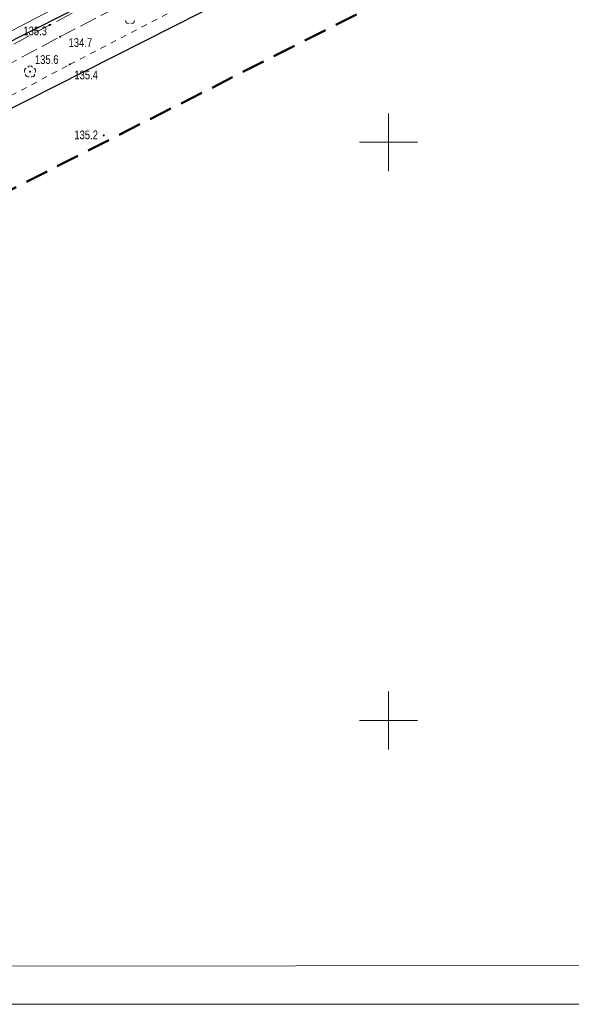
# Model space of a CAD drawing. Header units: metres. Extents: x 6443052 to 6445155, y 6013553 to 6014840.
# Tile 28 of 36: x 6444836 to 6444932, y 6014251 to 6014421. Entities that reach past the tile are written whole.
import ezdxf
from ezdxf.enums import TextEntityAlignment as Align

# ---------------------------------------------------------------- set-up
doc = ezdxf.new("R2010")
doc.units = ezdxf.units.M
doc.header["$MEASUREMENT"] = 0
for name, pattern in [('L_0_03', [2, 1, -1]), ('L_0_06', [4, 3, -1]), ('L_0_0C', [6, 4, -2])]:
    doc.linetypes.add(name, pattern=pattern)
doc.layers.get('0').update_dxf_attribs({"linetype": 'CONTINUOUS', "lineweight": 18})
for name, color, linetype, lineweight in [('217_kontur_klasyfikacyjny', 3, 'L_0_06', 18), ('218_kontur_uzytku_gruntowego', 3, 'L_0_06', 18), ('219_dzialka_ewidencyjna', 96, 'CONTINUOUS', 25), ('j_bruk_pomiar', 7, 'L_0_06', 18), ('luk_G_SIE_W', 5, 'CONTINUOUS', 18), ('Ramka_wewn_nr_3_i_opis', 7, 'CONTINUOUS', 18), ('siatka', 7, 'CONTINUOUS', 18), ('uzytek_pomiar', 7, 'L_0_03', 18), ('wys_pomiar', 7, 'CONTINUOUS', 18), ('ZAKRES', 212, 'L_0_0C', 50)]:
    doc.layers.add(name, color=color, linetype=linetype, lineweight=lineweight)
doc.layers.add('ramka_zewn', color=212, linetype='CONTINUOUS', lineweight=18, plot=False)
doc.styles.add('Arial CE', font='Arial CE.ttf')

msp = doc.modelspace()

# ---------------------------------------------------------------- hatches: boundary and pattern name
at = {"linetype": 'Continuous', "lineweight": 13}
for points in [[(6444841.4, 6014420.19, 1), (6444841.4, 6014420.37, 1)], [(6444843.17, 6014418.16, 1), (6444843.17, 6014418.34, 1)], [(6444838.02, 6014412.11, 1), (6444838.02, 6014412.29, 1)], [(6444844.88, 6014413.38, 1), (6444844.88, 6014413.56, 1)], [(6444850.76, 6014401.11, 1), (6444850.76, 6014401.29, 1)]]:
    msp.add_hatch(color=0, dxfattribs=at).paths.add_polyline_path(points)
at = {"linetype": 'Continuous', "lineweight": 18}
msp.add_hatch(color=0, dxfattribs=at).paths.add_polyline_path([(6444838.02, 6014412.1, 1), (6444838.02, 6014412.3, 1)])

# ---------------------------------------------------------------- linework, layer by layer
at = {"color": 0, "linetype": 'Continuous', "lineweight": 13}
for centre in [(6444841.4, 6014420.28), (6444843.17, 6014418.25), (6444838.02, 6014412.2), (6444844.88, 6014413.47), (6444850.76, 6014401.2)]:
    msp.add_circle(centre, 0.0906, dxfattribs=at)
at = {"color": 0, "linetype": 'Continuous', "lineweight": 18}
msp.add_circle((6444838.02, 6014412.2), 0.1, dxfattribs=at)
for centre, radius, start, end in [((6444855, 6014421.06), 0.5, 181.1458, 285.1541), ((6444855.58, 6014421.06), 0.5, 254.8459, 358.8542), ((6444837.54, 6014412.36), 0.49, 110.2826, 214.3302), ((6444838.02, 6014412.7), 0.5, 38.4802, 141.5198), ((6444838.5, 6014412.36), 0.49, 325.6698, 69.7174), ((6444837.73, 6014411.79), 0.5, 181.1458, 285.1541), ((6444838.31, 6014411.79), 0.5, 254.8459, 358.8542)]:
    msp.add_arc(centre, radius, start, end, dxfattribs=at)
at = {"layer": '217_kontur_klasyfikacyjny', "lineweight": 18}
for p, q in [((6444916.31, 6014447.08), (6444778.5, 6014377.44)), ((6444775.39, 6014387.51), (6444850.73, 6014425.56))]:
    msp.add_line(p, q, dxfattribs=at)
at = {"layer": '218_kontur_uzytku_gruntowego', "lineweight": 18}
for p, q in [((6444778.5, 6014377.44), (6444916.31, 6014447.08)), ((6444916.31, 6014447.08), (6444778.5, 6014377.44)), ((6444850.73, 6014425.56), (6444775.39, 6014387.51)), ((6444775.39, 6014387.51), (6444850.73, 6014425.56))]:
    msp.add_line(p, q, dxfattribs=at)
at = {"layer": '219_dzialka_ewidencyjna', "linetype": 'Continuous', "lineweight": 25}
for p, q in [((6444916.31, 6014447.08), (6444778.5, 6014377.44)), ((6444850.73, 6014425.56), (6444775.39, 6014387.51))]:
    msp.add_line(p, q, dxfattribs=at)
at = {"layer": 'j_bruk_pomiar', "lineweight": 18}
for p, q in [((6444916.19, 6014459.33), (6444841.4, 6014420.28)), ((6444843.17, 6014418.25), (6444912.84, 6014454.28)), ((6444841.4, 6014420.28), (6444768.06, 6014381.14)), ((6444769.67, 6014378.63), (6444843.17, 6014418.25))]:
    msp.add_line(p, q, dxfattribs=at)
at = {"layer": 'luk_G_SIE_W', "linetype": 'Continuous', "lineweight": 18}
msp.add_line((6444828.62, 6014416.05), (6444871.2, 6014438.3), dxfattribs=at)
at = {"layer": 'Ramka_wewn_nr_3_i_opis', "linetype": 'Continuous', "lineweight": 18}
msp.add_line((6445147.47, 6014257.9), (6444326.17, 6014256.8), dxfattribs=at)
at = {"layer": 'ramka_zewn', "linetype": 'Continuous', "lineweight": 13}
msp.add_line((6445153.95, 6014250.91), (6444318.88, 6014250.91), dxfattribs=at)
at = {"layer": 'siatka', "color": 7, "linetype": 'Continuous', "lineweight": 13}
for p, q in [((6444900, 6014395), (6444900, 6014405)), ((6444895, 6014400), (6444905, 6014400)), ((6444900, 6014295), (6444900, 6014305)), ((6444895, 6014300), (6444905, 6014300))]:
    msp.add_line(p, q, dxfattribs=at)
at = {"layer": 'uzytek_pomiar', "lineweight": 18}
for p, q in [((6444844.88, 6014413.47), (6444915.44, 6014450.05)), ((6444774.76, 6014376.04), (6444844.88, 6014413.47))]:
    msp.add_line(p, q, dxfattribs=at)
at = {"layer": 'ZAKRES', "lineweight": 50}
msp.add_line((6444926.55, 6014438.41), (6444833.42, 6014391.14), dxfattribs=at)

# ---------------------------------------------------------------- texts
at = {"layer": 'wys_pomiar', "style": 'Arial CE', "width": 0.78}
for s, p in [('135.3', (6444836.85, 6014420.01)), ('134.7', (6444844.67, 6014418)), ('135.6', (6444838.85, 6014415.06)), ('135.4', (6444845.67, 6014412.39)), ('135.2', (6444845.67, 6014402.03))]:
    msp.add_text(s, height=1.5, dxfattribs=at).set_placement(p, align=Align.TOP_LEFT)

doc.saveas('drawing.dxf')
